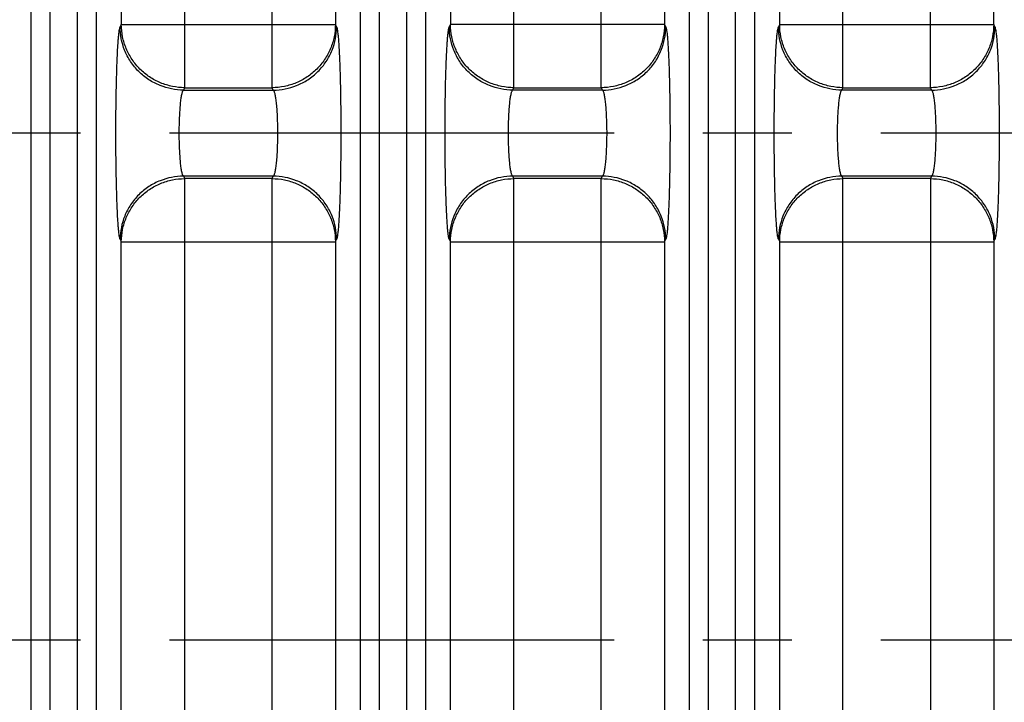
# Model space of a CAD drawing. Header units: inches. Extents: x 0 to 34, y 0 to 22.
# Tile 36 of 57: x 18.7 to 20.3, y 11 to 12. Entities that reach past the tile are written whole.
import ezdxf

# ---------------------------------------------------------------- set-up
doc = ezdxf.new("R2010")
doc.units = ezdxf.units.IN
doc.header["$LTSCALE"] = 1.87
doc.header["$MEASUREMENT"] = 0
doc.linetypes.add('CENTER', pattern=[0.6, 0.375, -0.075, 0.075, -0.075])
doc.layers.get('0').update_dxf_attribs({"linetype": 'CONTINUOUS'})
doc.layers.add('DEFAULT_1', color=7, linetype='CENTER')

msp = doc.modelspace()

# ---------------------------------------------------------------- linework, layer by layer
at = {"color": 7, "linetype": 'CONTINUOUS'}
for p, q in [((18.8885, 12.7167), (18.8885, 12.0301)), ((18.9885, 11.9305), (18.9885, 12.7167)), ((19.1263, 11.9305), (19.1263, 12.7167)), ((19.2262, 12.7167), (19.2262, 12.0301)), ((19.4078, 12.7167), (19.4078, 12.0301)), ((19.5077, 11.9305), (19.5077, 12.7167)), ((20.1647, 11.9305), (20.1647, 12.7167)), ((20.2646, 12.0301), (20.2646, 12.7167)), ((18.7465, 9.4728), (18.7465, 12.6447)), ((18.7765, 9.4728), (18.7765, 12.6447)), ((18.819, 12.6447), (18.819, 9.4728)), ((18.849, 12.6447), (18.849, 9.4728)), ((19.2657, 9.4728), (19.2657, 12.6447)), ((19.2957, 9.4728), (19.2957, 12.6447)), ((19.3383, 12.6447), (19.3383, 9.4728)), ((19.3682, 12.6447), (19.3682, 9.4728)), ((19.785, 9.8209), (19.785, 12.2966)), ((19.8149, 9.8209), (19.8149, 12.2966)), ((19.8575, 9.8209), (19.8575, 12.2966)), ((19.8875, 12.2966), (19.8875, 9.8209)), ((19.7454, 12.2792), (19.7454, 12.0301)), ((19.927, 12.0301), (19.927, 12.2791)), ((19.6455, 11.9305), (19.6455, 12.2534)), ((20.0269, 11.9305), (20.0269, 12.2534)), ((18.8885, 12.0301), (18.8867, 12.0263)), ((18.8885, 12.0301), (19.2262, 12.0301)), ((19.2281, 12.0263), (19.2262, 12.0301)), ((19.4078, 12.0301), (19.4059, 12.0263)), ((19.7454, 12.0301), (19.4078, 12.0301)), ((19.7473, 12.0263), (19.7454, 12.0301)), ((19.927, 12.0301), (19.9251, 12.0263)), ((19.927, 12.0301), (20.2646, 12.0301)), ((20.2665, 12.0263), (20.2646, 12.0301)), ((18.9866, 11.9267), (18.9885, 11.9305)), ((18.9885, 11.9305), (19.1263, 11.9305)), ((19.1282, 11.9267), (19.1263, 11.9305)), ((19.5058, 11.9267), (19.5077, 11.9305)), ((19.5077, 11.9305), (19.6455, 11.9305)), ((19.6455, 11.9305), (19.6474, 11.9267)), ((20.025, 11.9267), (20.0269, 11.9305)), ((20.0269, 11.9305), (20.1647, 11.9305)), ((20.1647, 11.9305), (20.1666, 11.9267)), ((18.9866, 11.9267), (19.1282, 11.9267)), ((19.6474, 11.9267), (19.5058, 11.9267)), ((20.1666, 11.9267), (20.025, 11.9267)), ((19.1282, 11.7908), (18.9866, 11.7908)), ((18.9866, 11.7908), (18.9885, 11.787)), ((19.1263, 11.787), (19.1282, 11.7908)), ((19.6474, 11.7908), (19.5058, 11.7908)), ((19.5058, 11.7908), (19.5077, 11.787)), ((19.6455, 11.787), (19.6474, 11.7908)), ((20.1666, 11.7908), (20.025, 11.7908)), ((20.025, 11.7908), (20.0269, 11.787)), ((20.1666, 11.7908), (20.1647, 11.787)), ((19.1263, 11.787), (18.9885, 11.787)), ((18.9885, 10.3305), (18.9885, 11.787)), ((19.1263, 10.3305), (19.1263, 11.787)), ((19.6455, 11.787), (19.5077, 11.787)), ((19.5077, 10.3305), (19.5077, 11.787)), ((19.6455, 10.3305), (19.6455, 11.787)), ((20.1647, 11.787), (20.0269, 11.787)), ((20.0269, 10.3305), (20.0269, 11.787)), ((20.1647, 11.787), (20.1647, 10.3305)), ((18.8867, 11.6912), (18.8885, 11.6874)), ((18.8885, 11.6874), (19.2262, 11.6874)), ((18.8885, 10.4301), (18.8885, 11.6874)), ((19.2262, 11.6874), (19.2281, 11.6912)), ((19.2262, 11.6874), (19.2262, 10.4301)), ((19.4059, 11.6912), (19.4078, 11.6874)), ((19.4078, 11.6874), (19.7454, 11.6874)), ((19.4078, 10.4301), (19.4078, 11.6874)), ((19.7454, 11.6874), (19.7473, 11.6912)), ((19.7454, 11.6874), (19.7454, 10.4301)), ((19.9251, 11.6912), (19.927, 11.6874)), ((19.927, 11.6874), (20.2646, 11.6874)), ((19.927, 10.4301), (19.927, 11.6874)), ((20.2646, 11.6874), (20.2665, 11.6912)), ((20.2646, 11.6874), (20.2646, 10.4301))]:
    msp.add_line(p, q, dxfattribs=at)
for points, knots in [([(18.8867, 11.6912), (18.8865, 11.6915), (18.8863, 11.6922), (18.8858, 11.6941), (18.8852, 11.6972), (18.8846, 11.7021), (18.884, 11.7083), (18.8834, 11.7158), (18.8828, 11.7245), (18.8823, 11.7344), (18.8817, 11.7497), (18.881, 11.7709), (18.8804, 11.7984), (18.88, 11.8281), (18.8799, 11.8587), (18.88, 11.8894), (18.8804, 11.919), (18.881, 11.9466), (18.8817, 11.9678), (18.8823, 11.9831), (18.8828, 11.993), (18.8834, 12.0017), (18.884, 12.0092), (18.8846, 12.0154), (18.8852, 12.0203), (18.8858, 12.0234), (18.8863, 12.0253), (18.8865, 12.026), (18.8867, 12.0263)], [0, 0, 0, 0, 0.002868, 0.006682, 0.017233, 0.031754, 0.050298, 0.072777, 0.098949, 0.128562, 0.161357, 0.235303, 0.318315, 0.407564, 0.499979, 0.592395, 0.681645, 0.76466, 0.838609, 0.871407, 0.901023, 0.927198, 0.949679, 0.968225, 0.982749, 0.993306, 0.997126, 1, 1, 1, 1]), ([(18.9866, 11.9267), (18.9741, 11.9267), (18.9547, 11.9305), (18.9315, 11.9426), (18.9155, 11.9555), (18.9026, 11.9714), (18.8904, 11.9945), (18.8867, 12.0139), (18.8866, 12.0263)], [0, 0, 0, 0, 0.239724, 0.368828, 0.500468, 0.632029, 0.760919, 1, 1, 1, 1]), ([(18.9885, 11.9305), (18.9819, 11.9305), (18.9689, 11.9319), (18.9501, 11.9376), (18.9327, 11.9469), (18.9175, 11.9594), (18.905, 11.9745), (18.8957, 11.9918), (18.8899, 12.0106), (18.8886, 12.0236), (18.8885, 12.0301)], [0, 0, 0, 0, 0.124969, 0.250224, 0.375349, 0.500456, 0.625494, 0.750422, 0.87538, 1, 1, 1, 1]), ([(19.2262, 12.0301), (19.2262, 12.0236), (19.2248, 12.0106), (19.2191, 11.9918), (19.2097, 11.9745), (19.1972, 11.9594), (19.182, 11.9469), (19.1647, 11.9376), (19.1459, 11.9319), (19.1328, 11.9305), (19.1263, 11.9305)], [0, 0, 0, 0, 0.12462, 0.249578, 0.374506, 0.499544, 0.624651, 0.749776, 0.875031, 1, 1, 1, 1]), ([(19.1282, 11.9267), (19.1406, 11.9267), (19.1601, 11.9305), (19.1832, 11.9426), (19.1992, 11.9555), (19.2121, 11.9714), (19.2243, 11.9945), (19.228, 12.0139), (19.2281, 12.0263)], [0, 0, 0, 0, 0.239724, 0.368829, 0.500468, 0.63203, 0.76092, 1, 1, 1, 1]), ([(19.2281, 12.0263), (19.2282, 12.026), (19.2285, 12.0253), (19.229, 12.0234), (19.2295, 12.0203), (19.2301, 12.0154), (19.2308, 12.0092), (19.2313, 12.0017), (19.2319, 11.993), (19.2324, 11.9831), (19.2331, 11.9678), (19.2338, 11.9466), (19.2343, 11.919), (19.2347, 11.8894), (19.2348, 11.8587), (19.2347, 11.8281), (19.2343, 11.7984), (19.2338, 11.7709), (19.2331, 11.7497), (19.2324, 11.7344), (19.2319, 11.7245), (19.2313, 11.7158), (19.2308, 11.7083), (19.2301, 11.7021), (19.2295, 11.6972), (19.229, 11.6941), (19.2285, 11.6922), (19.2282, 11.6915), (19.2281, 11.6912)], [0, 0, 0, 0, 0.002873, 0.006691, 0.017245, 0.031767, 0.050312, 0.072793, 0.098968, 0.128585, 0.161383, 0.235333, 0.318347, 0.407598, 0.500014, 0.592429, 0.681678, 0.76469, 0.838635, 0.87143, 0.901043, 0.927215, 0.949693, 0.968238, 0.982761, 0.993315, 0.997131, 1, 1, 1, 1]), ([(19.4059, 11.6912), (19.4057, 11.6915), (19.4055, 11.6922), (19.405, 11.6941), (19.4044, 11.6972), (19.4038, 11.7021), (19.4032, 11.7083), (19.4026, 11.7158), (19.4021, 11.7245), (19.4016, 11.7344), (19.4009, 11.7497), (19.4002, 11.7709), (19.3996, 11.7984), (19.3993, 11.8281), (19.3991, 11.8587), (19.3993, 11.8894), (19.3996, 11.919), (19.4002, 11.9466), (19.4009, 11.9678), (19.4016, 11.9831), (19.4021, 11.993), (19.4026, 12.0017), (19.4032, 12.0092), (19.4038, 12.0154), (19.4044, 12.0203), (19.405, 12.0234), (19.4055, 12.0253), (19.4057, 12.026), (19.4059, 12.0263)], [0, 0, 0, 0, 0.002868, 0.006682, 0.017233, 0.031754, 0.050298, 0.072777, 0.098949, 0.128562, 0.161357, 0.235303, 0.318315, 0.407564, 0.499979, 0.592395, 0.681645, 0.76466, 0.838609, 0.871407, 0.901023, 0.927198, 0.949679, 0.968225, 0.982749, 0.993306, 0.997126, 1, 1, 1, 1]), ([(19.5058, 11.9267), (19.4933, 11.9267), (19.4739, 11.9305), (19.4508, 11.9426), (19.4348, 11.9555), (19.4218, 11.9714), (19.4097, 11.9945), (19.4059, 12.0139), (19.4059, 12.0263)], [0, 0, 0, 0, 0.239724, 0.368828, 0.500468, 0.632029, 0.760919, 1, 1, 1, 1]), ([(19.5077, 11.9305), (19.5012, 11.9305), (19.4881, 11.9319), (19.4693, 11.9376), (19.4519, 11.9469), (19.4367, 11.9594), (19.4242, 11.9745), (19.4149, 11.9918), (19.4091, 12.0106), (19.4078, 12.0236), (19.4078, 12.0301)], [0, 0, 0, 0, 0.124969, 0.250224, 0.375349, 0.500456, 0.625494, 0.750422, 0.87538, 1, 1, 1, 1]), ([(19.7454, 12.0301), (19.7454, 12.0236), (19.7441, 12.0106), (19.7383, 11.9918), (19.729, 11.9745), (19.7165, 11.9594), (19.7013, 11.9469), (19.6839, 11.9376), (19.6651, 11.9319), (19.652, 11.9305), (19.6455, 11.9305)], [0, 0, 0, 0, 0.12462, 0.249578, 0.374506, 0.499544, 0.624651, 0.749776, 0.875031, 1, 1, 1, 1]), ([(19.6474, 11.9267), (19.6599, 11.9267), (19.6793, 11.9305), (19.7024, 11.9426), (19.7184, 11.9555), (19.7314, 11.9714), (19.7435, 11.9945), (19.7473, 12.0139), (19.7473, 12.0263)], [0, 0, 0, 0, 0.239724, 0.368829, 0.500468, 0.63203, 0.76092, 1, 1, 1, 1]), ([(19.7473, 12.0263), (19.7474, 12.026), (19.7477, 12.0253), (19.7482, 12.0234), (19.7487, 12.0203), (19.7494, 12.0154), (19.75, 12.0092), (19.7506, 12.0017), (19.7511, 11.993), (19.7516, 11.9831), (19.7523, 11.9678), (19.753, 11.9466), (19.7536, 11.919), (19.7539, 11.8894), (19.7541, 11.8587), (19.7539, 11.8281), (19.7536, 11.7984), (19.753, 11.7709), (19.7523, 11.7497), (19.7516, 11.7344), (19.7511, 11.7245), (19.7506, 11.7158), (19.75, 11.7083), (19.7494, 11.7021), (19.7487, 11.6972), (19.7482, 11.6941), (19.7477, 11.6922), (19.7474, 11.6915), (19.7473, 11.6912)], [0, 0, 0, 0, 0.002873, 0.006691, 0.017245, 0.031767, 0.050312, 0.072793, 0.098968, 0.128585, 0.161383, 0.235333, 0.318347, 0.407598, 0.500014, 0.592429, 0.681678, 0.76469, 0.838635, 0.87143, 0.901043, 0.927215, 0.949693, 0.968238, 0.982761, 0.993315, 0.997131, 1, 1, 1, 1]), ([(19.9251, 11.6912), (19.925, 11.6915), (19.9247, 11.6922), (19.9242, 11.6941), (19.9237, 11.6972), (19.923, 11.7021), (19.9224, 11.7083), (19.9219, 11.7158), (19.9213, 11.7245), (19.9208, 11.7344), (19.9201, 11.7497), (19.9194, 11.7709), (19.9189, 11.7984), (19.9185, 11.8281), (19.9184, 11.8587), (19.9185, 11.8894), (19.9189, 11.919), (19.9194, 11.9466), (19.9201, 11.9678), (19.9208, 11.9831), (19.9213, 11.993), (19.9219, 12.0017), (19.9224, 12.0092), (19.923, 12.0154), (19.9237, 12.0203), (19.9242, 12.0234), (19.9247, 12.0253), (19.925, 12.026), (19.9251, 12.0263)], [0, 0, 0, 0, 0.002868, 0.006682, 0.017233, 0.031754, 0.050298, 0.072777, 0.098949, 0.128562, 0.161357, 0.235303, 0.318315, 0.407564, 0.499979, 0.592395, 0.681645, 0.76466, 0.838609, 0.871407, 0.901023, 0.927198, 0.949679, 0.968225, 0.982749, 0.993306, 0.997126, 1, 1, 1, 1]), ([(20.025, 11.9267), (20.0126, 11.9267), (19.9931, 11.9305), (19.97, 11.9426), (19.954, 11.9555), (19.9411, 11.9714), (19.9289, 11.9945), (19.9252, 12.0139), (19.9251, 12.0263)], [0, 0, 0, 0, 0.239724, 0.368828, 0.500468, 0.632029, 0.760919, 1, 1, 1, 1]), ([(20.0269, 11.9305), (20.0204, 11.9305), (20.0073, 11.9319), (19.9885, 11.9376), (19.9712, 11.9469), (19.956, 11.9594), (19.9434, 11.9745), (19.9341, 11.9918), (19.9284, 12.0106), (19.927, 12.0236), (19.927, 12.0301)], [0, 0, 0, 0, 0.124969, 0.250224, 0.375349, 0.500456, 0.625494, 0.750422, 0.87538, 1, 1, 1, 1]), ([(20.2646, 12.0301), (20.2646, 12.0236), (20.2633, 12.0106), (20.2575, 11.9918), (20.2482, 11.9745), (20.2357, 11.9594), (20.2205, 11.9469), (20.2031, 11.9376), (20.1843, 11.9319), (20.1713, 11.9305), (20.1647, 11.9305)], [0, 0, 0, 0, 0.12462, 0.249578, 0.374506, 0.499544, 0.624651, 0.749776, 0.875031, 1, 1, 1, 1]), ([(20.1666, 11.9267), (20.1791, 11.9267), (20.1985, 11.9305), (20.2217, 11.9426), (20.2377, 11.9555), (20.2506, 11.9714), (20.2628, 11.9945), (20.2665, 12.0139), (20.2666, 12.0263)], [0, 0, 0, 0, 0.239724, 0.368829, 0.500468, 0.63203, 0.76092, 1, 1, 1, 1]), ([(20.2665, 12.0263), (20.2667, 12.026), (20.2669, 12.0253), (20.2674, 12.0234), (20.268, 12.0203), (20.2686, 12.0154), (20.2692, 12.0092), (20.2698, 12.0017), (20.2704, 11.993), (20.2709, 11.9831), (20.2715, 11.9678), (20.2722, 11.9466), (20.2728, 11.919), (20.2732, 11.8894), (20.2733, 11.8587), (20.2732, 11.8281), (20.2728, 11.7984), (20.2722, 11.7709), (20.2715, 11.7497), (20.2709, 11.7344), (20.2704, 11.7245), (20.2698, 11.7158), (20.2692, 11.7083), (20.2686, 11.7021), (20.268, 11.6972), (20.2674, 11.6941), (20.2669, 11.6922), (20.2667, 11.6915), (20.2665, 11.6912)], [0, 0, 0, 0, 0.002873, 0.006691, 0.017245, 0.031767, 0.050312, 0.072793, 0.098968, 0.128585, 0.161383, 0.235333, 0.318347, 0.407598, 0.500014, 0.592429, 0.681678, 0.76469, 0.838635, 0.87143, 0.901043, 0.927215, 0.949693, 0.968238, 0.982761, 0.993315, 0.997131, 1, 1, 1, 1]), ([(18.9866, 11.7908), (18.9863, 11.791), (18.9857, 11.7918), (18.9851, 11.7932), (18.9845, 11.7952), (18.9837, 11.7989), (18.9827, 11.8047), (18.9818, 11.8131), (18.981, 11.8231), (18.9804, 11.8343), (18.98, 11.8463), (18.9798, 11.8588), (18.98, 11.8712), (18.9804, 11.8832), (18.981, 11.8944), (18.9818, 11.9044), (18.9827, 11.9128), (18.9837, 11.9186), (18.9845, 11.9223), (18.9851, 11.9243), (18.9857, 11.9257), (18.9863, 11.9265), (18.9866, 11.9267)], [0, 0, 0, 0, 0.007878, 0.019223, 0.034303, 0.053157, 0.101842, 0.163862, 0.237325, 0.319729, 0.408323, 0.50005, 0.591772, 0.680359, 0.762747, 0.836193, 0.898195, 0.946863, 0.965711, 0.980785, 0.992125, 1, 1, 1, 1]), ([(19.1282, 11.9267), (19.1285, 11.9265), (19.129, 11.9257), (19.1296, 11.9243), (19.1302, 11.9223), (19.1311, 11.9186), (19.132, 11.9127), (19.133, 11.9044), (19.1338, 11.8944), (19.1344, 11.8832), (19.1348, 11.8712), (19.1349, 11.8587), (19.1348, 11.8463), (19.1344, 11.8342), (19.1338, 11.8231), (19.133, 11.8131), (19.132, 11.8047), (19.1311, 11.7989), (19.1302, 11.7952), (19.1296, 11.7932), (19.129, 11.7918), (19.1285, 11.791), (19.1282, 11.7908)], [0, 0, 0, 0, 0.007881, 0.019231, 0.034316, 0.053174, 0.101867, 0.163892, 0.237358, 0.319762, 0.408354, 0.500078, 0.591796, 0.680378, 0.762762, 0.836204, 0.898201, 0.946866, 0.965713, 0.980786, 0.992125, 1, 1, 1, 1]), ([(19.5058, 11.7908), (19.5055, 11.791), (19.505, 11.7918), (19.5044, 11.7932), (19.5037, 11.7952), (19.5029, 11.7989), (19.502, 11.8047), (19.501, 11.8131), (19.5002, 11.8231), (19.4996, 11.8343), (19.4992, 11.8463), (19.499, 11.8588), (19.4992, 11.8712), (19.4996, 11.8832), (19.5002, 11.8944), (19.501, 11.9044), (19.502, 11.9128), (19.5029, 11.9186), (19.5037, 11.9223), (19.5044, 11.9243), (19.505, 11.9257), (19.5055, 11.9265), (19.5058, 11.9267)], [0, 0, 0, 0, 0.007878, 0.019223, 0.034303, 0.053157, 0.101842, 0.163862, 0.237325, 0.319729, 0.408323, 0.50005, 0.591772, 0.680359, 0.762747, 0.836193, 0.898195, 0.946863, 0.965711, 0.980785, 0.992125, 1, 1, 1, 1]), ([(19.6474, 11.9267), (19.6477, 11.9265), (19.6482, 11.9257), (19.6488, 11.9243), (19.6495, 11.9223), (19.6503, 11.9186), (19.6512, 11.9127), (19.6522, 11.9044), (19.653, 11.8944), (19.6536, 11.8832), (19.654, 11.8712), (19.6542, 11.8587), (19.654, 11.8463), (19.6536, 11.8342), (19.653, 11.8231), (19.6522, 11.8131), (19.6512, 11.8047), (19.6503, 11.7989), (19.6495, 11.7952), (19.6488, 11.7932), (19.6482, 11.7918), (19.6477, 11.791), (19.6474, 11.7908)], [0, 0, 0, 0, 0.007881, 0.019231, 0.034316, 0.053174, 0.101867, 0.163892, 0.237358, 0.319762, 0.408354, 0.500078, 0.591796, 0.680378, 0.762762, 0.836204, 0.898201, 0.946866, 0.965713, 0.980786, 0.992125, 1, 1, 1, 1]), ([(20.025, 11.7908), (20.0247, 11.791), (20.0242, 11.7918), (20.0236, 11.7932), (20.023, 11.7952), (20.0221, 11.7989), (20.0212, 11.8047), (20.0202, 11.8131), (20.0194, 11.8231), (20.0188, 11.8343), (20.0184, 11.8463), (20.0183, 11.8588), (20.0184, 11.8712), (20.0188, 11.8832), (20.0194, 11.8944), (20.0202, 11.9044), (20.0212, 11.9128), (20.0221, 11.9186), (20.023, 11.9223), (20.0236, 11.9243), (20.0242, 11.9257), (20.0247, 11.9265), (20.025, 11.9267)], [0, 0, 0, 0, 0.007877, 0.019223, 0.034302, 0.053156, 0.101841, 0.16386, 0.237323, 0.319727, 0.408321, 0.500048, 0.591771, 0.680358, 0.762746, 0.836193, 0.898194, 0.946863, 0.965711, 0.980785, 0.992125, 1, 1, 1, 1]), ([(20.1666, 11.9267), (20.1669, 11.9265), (20.1675, 11.9257), (20.1681, 11.9243), (20.1687, 11.9223), (20.1695, 11.9186), (20.1705, 11.9127), (20.1714, 11.9044), (20.1722, 11.8944), (20.1728, 11.8832), (20.1732, 11.8712), (20.1734, 11.8587), (20.1732, 11.8463), (20.1728, 11.8342), (20.1722, 11.8231), (20.1714, 11.8131), (20.1705, 11.8047), (20.1695, 11.7989), (20.1687, 11.7952), (20.1681, 11.7932), (20.1674, 11.7918), (20.1669, 11.791), (20.1666, 11.7908)], [0, 0, 0, 0, 0.007887, 0.019243, 0.034333, 0.053196, 0.101896, 0.163926, 0.237394, 0.319799, 0.408389, 0.50011, 0.591824, 0.680401, 0.762779, 0.836215, 0.898208, 0.946869, 0.965715, 0.980787, 0.992126, 1, 1, 1, 1]), ([(18.9866, 11.7908), (18.9741, 11.7908), (18.9547, 11.787), (18.9315, 11.7749), (18.9155, 11.762), (18.9026, 11.7461), (18.8905, 11.723), (18.8867, 11.7036), (18.8867, 11.6912)], [0, 0, 0, 0, 0.23972, 0.368822, 0.500462, 0.632024, 0.760915, 1, 1, 1, 1]), ([(19.2281, 11.6912), (19.228, 11.7036), (19.2243, 11.723), (19.2121, 11.7461), (19.1992, 11.762), (19.1832, 11.7749), (19.16, 11.787), (19.1406, 11.7908), (19.1282, 11.7908)], [0, 0, 0, 0, 0.239084, 0.367976, 0.499538, 0.631178, 0.76028, 1, 1, 1, 1]), ([(19.5058, 11.7908), (19.4933, 11.7908), (19.4739, 11.787), (19.4508, 11.7749), (19.4348, 11.762), (19.4218, 11.7461), (19.4097, 11.723), (19.4059, 11.7036), (19.4059, 11.6912)], [0, 0, 0, 0, 0.23972, 0.368822, 0.500462, 0.632024, 0.760915, 1, 1, 1, 1]), ([(19.7473, 11.6912), (19.7473, 11.7036), (19.7435, 11.723), (19.7313, 11.7461), (19.7184, 11.762), (19.7024, 11.7749), (19.6793, 11.787), (19.6599, 11.7908), (19.6474, 11.7908)], [0, 0, 0, 0, 0.239084, 0.367976, 0.499538, 0.631178, 0.76028, 1, 1, 1, 1]), ([(20.025, 11.7908), (20.0126, 11.7908), (19.9931, 11.787), (19.97, 11.7749), (19.954, 11.762), (19.9411, 11.7461), (19.9289, 11.723), (19.9252, 11.7036), (19.9251, 11.6912)], [0, 0, 0, 0, 0.23972, 0.368822, 0.500462, 0.632024, 0.760915, 1, 1, 1, 1]), ([(20.2665, 11.6912), (20.2665, 11.7036), (20.2627, 11.723), (20.2506, 11.7461), (20.2377, 11.762), (20.2217, 11.7749), (20.1985, 11.787), (20.1791, 11.7908), (20.1666, 11.7908)], [0, 0, 0, 0, 0.239084, 0.367976, 0.499538, 0.631178, 0.76028, 1, 1, 1, 1]), ([(18.8885, 11.6874), (18.8886, 11.6939), (18.8899, 11.7069), (18.8957, 11.7257), (18.905, 11.743), (18.9175, 11.7581), (18.9327, 11.7706), (18.9501, 11.7799), (18.9689, 11.7856), (18.9819, 11.787), (18.9885, 11.787)], [0, 0, 0, 0, 0.12462, 0.249578, 0.374506, 0.499544, 0.624651, 0.749776, 0.875031, 1, 1, 1, 1]), ([(19.1263, 11.787), (19.1328, 11.787), (19.1459, 11.7856), (19.1647, 11.7799), (19.182, 11.7706), (19.1972, 11.7581), (19.2097, 11.743), (19.2191, 11.7257), (19.2248, 11.7069), (19.2262, 11.6939), (19.2262, 11.6874)], [0, 0, 0, 0, 0.124969, 0.250224, 0.375349, 0.500456, 0.625494, 0.750422, 0.87538, 1, 1, 1, 1]), ([(19.4078, 11.6874), (19.4078, 11.6939), (19.4091, 11.7069), (19.4149, 11.7257), (19.4242, 11.743), (19.4367, 11.7581), (19.4519, 11.7706), (19.4693, 11.7799), (19.4881, 11.7856), (19.5012, 11.787), (19.5077, 11.787)], [0, 0, 0, 0, 0.12462, 0.249578, 0.374506, 0.499544, 0.624651, 0.749776, 0.875031, 1, 1, 1, 1]), ([(19.6455, 11.787), (19.652, 11.787), (19.6651, 11.7856), (19.6839, 11.7799), (19.7013, 11.7706), (19.7165, 11.7581), (19.729, 11.743), (19.7383, 11.7257), (19.7441, 11.7069), (19.7454, 11.6939), (19.7454, 11.6874)], [0, 0, 0, 0, 0.124969, 0.250224, 0.375349, 0.500456, 0.625494, 0.750422, 0.87538, 1, 1, 1, 1]), ([(19.927, 11.6874), (19.927, 11.6939), (19.9284, 11.7069), (19.9341, 11.7257), (19.9434, 11.743), (19.956, 11.7581), (19.9712, 11.7706), (19.9885, 11.7799), (20.0073, 11.7856), (20.0204, 11.787), (20.0269, 11.787)], [0, 0, 0, 0, 0.12462, 0.249578, 0.374506, 0.499544, 0.624651, 0.749776, 0.875031, 1, 1, 1, 1]), ([(20.1647, 11.787), (20.1713, 11.787), (20.1843, 11.7856), (20.2031, 11.7799), (20.2205, 11.7706), (20.2357, 11.7581), (20.2482, 11.743), (20.2575, 11.7257), (20.2633, 11.7069), (20.2646, 11.6939), (20.2646, 11.6874)], [0, 0, 0, 0, 0.124969, 0.250224, 0.375349, 0.500456, 0.625494, 0.750422, 0.87538, 1, 1, 1, 1])]:
    msp.add_open_spline(points, degree=3, knots=knots, dxfattribs=at)
at = {"layer": 'DEFAULT_1', "color": 7, "linetype": 'CENTER'}
for p, q in [((16.7205, 11.8592), (22.8264, 11.8592)), ((16.7205, 11.0592), (23.8654, 11.0592))]:
    msp.add_line(p, q, dxfattribs=at)

doc.saveas('drawing.dxf')
